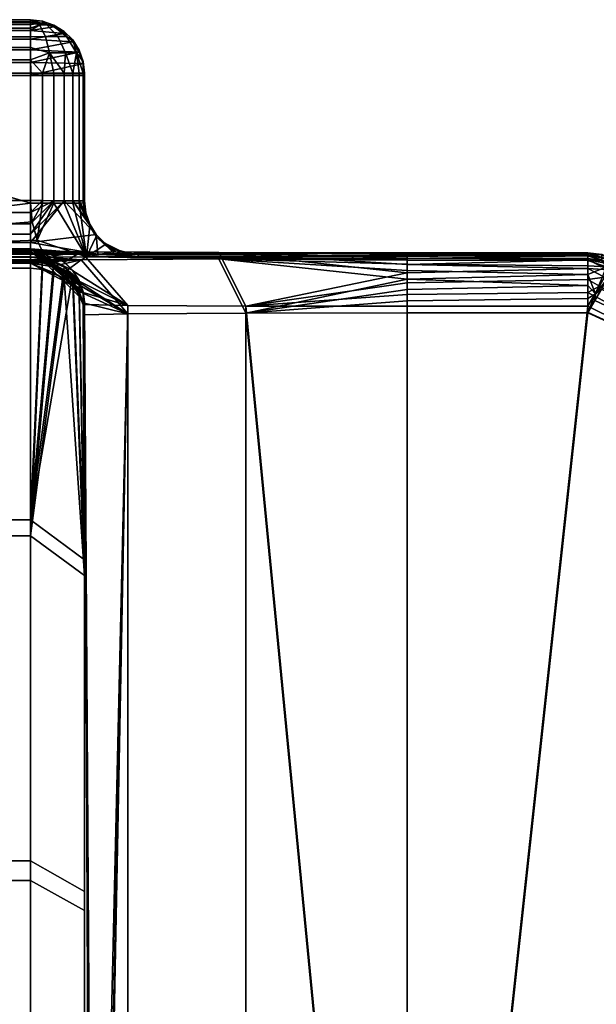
# Model space of a CAD drawing. Header units: millimetres. Extents: x -884 to 13, y -225 to 225.
# Tile 13 of 256: x -860.46 to -855.1, y 9.04 to 18.19. Entities that reach past the tile are written whole.
import ezdxf

# ---------------------------------------------------------------- set-up
doc = ezdxf.new("R2010")
doc.units = ezdxf.units.MM
doc.header["$MEASUREMENT"] = 0
doc.layers.add('Default', color=7, linetype='Continuous', true_color=0x000000)

msp = doc.modelspace()

# ---------------------------------------------------------------- meshes
at = {"layer": 'Default'}
mesh = msp.add_polyface(dxfattribs=at)
corners = [(-864.3647, 17.6772, 22.1064), (-864.3584, 17.6741, 22.1064), (-864.4697, 17.6742, 22.0939), (-864.3584, 17.7968, 22.0919), (-864.3584, 18.0937, 21.883), (-864.4697, 18.1626, 21.6506), (-864.3584, 18.1488, 21.7724), (-864.3584, 18.1751, 21.6517), (-864.4697, 18.1626, 21.6506), (-864.4697, 18.1812, 18.5682), (-864.3584, 18.1937, 18.5672), (-864.3584, 18.1751, 21.6517), (-864.3584, 17.8207, 18.1225), (-864.4697, 17.6981, 18.119), (-864.3584, 17.6982, 18.1065), (-864.3584, 17.9355, 18.168), (-864.5409, 17.8843, 18.1811), (-864.5016, 18.0389, 18.2728), (-864.3584, 18.0357, 18.2403), (-864.3584, 18.1151, 18.335), (-864.3584, 18.1688, 18.4462), (-864.4434, 18.1464, 18.4084), (-864.3584, 18.1937, 18.5672), (-864.3584, 15.9877, 22.0963), (-864.4697, 17.6742, 22.0939), (-864.3584, 17.6741, 22.1064), (-864.3584, 18.1751, 21.6517), (-860.3584, 18.1751, 21.6517), (-860.3584, 18.1488, 21.7724), (-864.3584, 18.1488, 21.7724), (-860.3584, 18.0937, 21.883), (-864.3584, 18.0937, 21.883), (-860.3584, 18.0132, 21.9767), (-864.3584, 18.0132, 21.9767), (-864.3584, 17.9122, 22.0478), (-860.3584, 17.9122, 22.0478), (-860.3584, 17.7968, 22.0919), (-864.3584, 17.7968, 22.0919), (-860.3584, 17.6741, 22.1064), (-864.3584, 17.6741, 22.1064), (-864.4697, 17.6981, 18.119), (-864.4697, 16.5117, 18.1119), (-864.3584, 16.5117, 18.0994), (-864.3584, 17.6982, 18.1065), (-864.3584, 18.1751, 21.6517), (-864.3584, 18.1937, 18.5672), (-860.3584, 18.1937, 18.5672), (-860.3584, 18.1751, 21.6517), (-860.3584, 18.1937, 18.5672), (-864.3584, 18.1937, 18.5672), (-864.3584, 18.1688, 18.4462), (-860.3584, 18.1688, 18.4462), (-864.3584, 18.1151, 18.335), (-860.3584, 18.1151, 18.335), (-864.3584, 18.0357, 18.2403), (-860.3584, 18.0357, 18.2403), (-860.3584, 17.9355, 18.168), (-864.3584, 17.9355, 18.168), (-864.3584, 17.8207, 18.1225), (-860.3584, 17.8207, 18.1225), (-860.3584, 17.6982, 18.1065), (-864.3584, 17.6982, 18.1065), (-864.3584, 15.9308, 28.8714), (-864.4697, 15.9351, 28.7455), (-864.3584, 15.9476, 28.7456), (-864.4697, 15.8719, 28.9827), (-864.3584, 15.8828, 28.9888), (-864.5753, 15.9465, 11.2269), (-864.3584, 15.9899, 11.203), (-864.3584, 16.0364, 11.3211), (-864.4697, 16.0392, 11.447), (-864.377, 16.0514, 11.444), (-864.3584, 16.0518, 11.447), (-864.3584, 13.5444, 7.7684), (-864.3584, 15.9899, 11.203), (-864.4697, 15.9789, 11.2091), (-864.4697, 16.0022, 17.5963), (-864.3584, 16.0148, 17.5964), (-864.3584, 16.0266, 17.7077), (-864.3584, 16.063, 17.8136), (-864.5753, 15.9652, 17.5961), (-864.5753, 16.5114, 18.1489), (-864.3584, 16.2951, 18.0485), (-864.3584, 16.4006, 18.0862), (-864.3584, 16.5117, 18.0994), (-864.4697, 16.5117, 18.1119), (-864.3584, 16.4006, 18.0862), (-860.3584, 16.4006, 18.0862), (-860.3584, 16.5117, 18.0994), (-864.3584, 16.5117, 18.0994), (-864.3584, 16.2951, 18.0485), (-864.3584, 16.2007, 17.9884), (-860.3584, 16.2007, 17.9884), (-860.3584, 16.2951, 18.0485), (-864.3584, 16.122, 17.9088), (-860.3584, 16.122, 17.9088), (-864.3584, 16.063, 17.8136), (-860.3584, 16.063, 17.8136), (-864.3584, 16.0266, 17.7077), (-864.3584, 16.0148, 17.5964), (-860.3584, 16.0148, 17.5964), (-860.3584, 16.0266, 17.7077), (-864.3584, 16.0333, 14.5217), (-864.3584, 16.0148, 17.5964), (-864.4697, 16.0022, 17.5963), (-864.3584, 16.0518, 11.447), (-864.4697, 16.0392, 11.447), (-864.3584, 15.9899, 11.203), (-860.3584, 15.9899, 11.203), (-860.3584, 16.0364, 11.3211), (-864.3584, 16.0364, 11.3211), (-860.3584, 16.0518, 11.447), (-864.3584, 16.0518, 11.447), (-864.3584, 15.9476, 28.7456), (-864.4697, 15.9351, 28.7455), (-864.3584, 15.9677, 25.4209), (-860.3584, 16.0148, 17.5964), (-864.3584, 16.0148, 17.5964), (-864.3584, 16.0333, 14.5217)]
mesh.append_faces([[corners[k] for k in face] for face in [(0, 1, 2, 2), (3, 1, 0, 0), (4, 5, 6, 6), (6, 5, 7, 7), (8, 9, 10, 11), (12, 13, 14, 14), (15, 16, 12, 12), (17, 18, 19, 19), (19, 20, 21, 21), (21, 20, 22, 22), (23, 24, 25, 25), (26, 27, 28, 29), (29, 28, 30, 31), (32, 33, 31, 30), (34, 35, 36, 37), (37, 36, 38, 39), (35, 34, 33, 32), (40, 41, 42, 43), (44, 45, 46, 47), (48, 49, 50, 51), (51, 50, 52, 53), (54, 55, 53, 52), (56, 57, 58, 59), (60, 59, 58, 61), (57, 56, 55, 54), (62, 63, 64, 64), (65, 62, 66, 66), (67, 68, 69, 69), (70, 71, 72, 72), (69, 72, 71, 71), (73, 74, 75, 75), (76, 77, 78, 78), (79, 80, 78, 78), (81, 82, 83, 83), (83, 84, 85, 85), (86, 87, 88, 89), (90, 91, 92, 93), (90, 93, 87, 86), (91, 94, 95, 92), (94, 96, 97, 95), (98, 99, 100, 101), (96, 98, 101, 97), (102, 103, 104, 104), (105, 102, 106, 106), (107, 108, 109, 110), (111, 112, 110, 109), (113, 114, 115, 115), (116, 117, 118, 118)]])
mesh = msp.add_polyface(dxfattribs=at)
corners = [(-860.3521, 17.6772, 22.1064), (-860.3584, 17.6741, 22.1064), (-860.3584, 17.7968, 22.0919), (-860.2471, 17.6742, 22.0939), (-860.3584, 18.0937, 21.883), (-860.3584, 18.1488, 21.7724), (-860.2471, 18.1626, 21.6506), (-860.3584, 18.1751, 21.6517), (-860.0466, 18.0665, 21.6418), (-860.3584, 18.0132, 21.9767), (-860.1415, 18.1258, 21.6472), (-860.2471, 17.6742, 22.0939), (-860.2471, 16.4877, 22.0868), (-860.3584, 16.4877, 22.0993), (-860.3584, 17.6741, 22.1064), (-860.3432, 16.314, 22.0982), (-860.3584, 16.4877, 22.0993), (-860.2471, 16.4877, 22.0868), (-860.2981, 16.1456, 22.0972), (-860.3584, 17.8207, 18.1225), (-860.3584, 17.6982, 18.1065), (-860.2471, 17.6981, 18.119), (-860.1833, 17.8843, 18.178), (-860.3584, 17.9355, 18.168), (-860.2211, 18.0389, 18.2703), (-860.3584, 18.0357, 18.2403), (-860.2769, 18.1464, 18.4069), (-860.3584, 18.1151, 18.335), (-860.3584, 18.1937, 18.5672), (-860.2075, 18.1464, 18.4526), (-860.3584, 18.1688, 18.4462), (-860.2471, 18.1812, 18.5682), (-860.2471, 18.1626, 21.6506), (-860.3584, 18.1751, 21.6517), (-860.3584, 18.1937, 18.5672), (-860.2471, 16.5117, 18.1119), (-860.2471, 17.6981, 18.119), (-860.3584, 17.6982, 18.1065), (-860.3584, 16.5117, 18.0994), (-860.3584, 15.9308, 28.8714), (-860.3584, 15.9476, 28.7456), (-860.2471, 15.9351, 28.7455), (-860.2471, 15.8719, 28.9827), (-860.3584, 15.8828, 28.9888), (-860.3584, 13.3961, 32.3938), (-860.3584, 15.8828, 28.9888), (-860.2471, 15.8719, 28.9827), (-860.1415, 15.9465, 11.2269), (-860.3584, 16.0364, 11.3211), (-860.3584, 15.9899, 11.203), (-860.3584, 16.0518, 11.447), (-860.3398, 16.0514, 11.444), (-860.2471, 16.0392, 11.447), (-860.2471, 16.0392, 11.447), (-860.2471, 16.0353, 12.0964), (-860.3584, 16.0479, 12.0965), (-860.3584, 16.0518, 11.447), (-860.1359, 16.0146, 17.6214), (-860.3584, 16.0266, 17.7077), (-860.3584, 16.0148, 17.5964), (-860.1415, 16.5114, 18.1489), (-860.3584, 16.2951, 18.0485), (-860.3584, 16.2007, 17.9884), (-860.3584, 16.4006, 18.0862), (-860.2471, 16.5117, 18.1119), (-860.3584, 16.5117, 18.0994), (-860.0466, 16.5111, 18.2084), (-860.3584, 16.122, 17.9088), (-860.2471, 15.939, 28.0961), (-860.2471, 15.9351, 28.7455), (-860.3584, 15.9476, 28.7456), (-860.3584, 15.9516, 28.0962), (-860.3584, 15.8828, 28.9888), (-864.3584, 15.8828, 28.9888), (-864.3584, 15.9308, 28.8714), (-860.3584, 15.9308, 28.8714), (-864.3584, 15.9476, 28.7456), (-860.3584, 15.9476, 28.7456), (-860.3584, 16.5117, 18.0994), (-860.3584, 17.6982, 18.1065), (-864.3584, 17.6982, 18.1065), (-864.3584, 16.5117, 18.0994), (-860.3584, 17.6741, 22.1064), (-860.3584, 16.4877, 22.0993), (-864.3584, 17.6741, 22.1064), (-864.3584, 15.9877, 22.0963), (-860.2981, 16.1456, 22.0972), (-860.3432, 16.314, 22.0982), (-860.2244, 15.9877, 22.0963), (-860.3584, 16.0518, 11.447), (-860.3584, 16.0479, 12.0965), (-864.3584, 16.0518, 11.447), (-864.3584, 16.0333, 14.5217), (-860.3584, 16.0148, 17.5964), (-864.3584, 15.9677, 25.4209), (-864.3584, 15.9877, 22.0963), (-860.2244, 15.9877, 22.0963), (-859.8895, 15.9621, 26.3462), (-860.3584, 15.9476, 28.7456), (-864.3584, 15.9476, 28.7456), (-860.3584, 15.9516, 28.0962)]
mesh.append_faces([[corners[k] for k in face] for face in [(0, 1, 2, 2), (1, 0, 3, 3), (4, 5, 6, 6), (5, 7, 6, 6), (8, 9, 4, 4), (6, 10, 4, 4), (11, 12, 13, 14), (15, 16, 17, 17), (17, 18, 15, 15), (19, 20, 21, 21), (19, 22, 23, 23), (21, 22, 19, 19), (24, 25, 23, 22), (26, 27, 25, 24), (28, 26, 29, 29), (26, 28, 30, 30), (26, 30, 27, 27), (31, 32, 33, 34), (35, 36, 37, 38), (39, 40, 41, 41), (42, 43, 39, 39), (44, 45, 46, 46), (47, 48, 49, 49), (50, 51, 52, 52), (48, 51, 50, 50), (53, 54, 55, 56), (57, 58, 59, 59), (60, 61, 62, 62), (60, 63, 61, 61), (63, 64, 65, 65), (60, 64, 63, 63), (66, 62, 67, 67), (68, 69, 70, 71), (72, 73, 74, 75), (76, 77, 75, 74), (78, 79, 80, 81), (82, 83, 84, 84), (85, 84, 83, 83), (86, 85, 87, 87), (83, 87, 85, 85), (85, 86, 88, 88), (89, 90, 91, 91), (92, 91, 90, 90), (92, 90, 93, 93), (94, 95, 96, 96), (97, 94, 96, 96), (98, 99, 100, 100), (94, 97, 100, 100), (99, 94, 100, 100)]])
mesh = msp.add_polyface(dxfattribs=at)
corners = [(-860.1415, 17.6744, 22.0569), (-860.3521, 17.6772, 22.1064), (-860.0466, 17.6748, 21.9973), (-860.2471, 17.6742, 22.0939), (-860.3584, 17.7968, 22.0919), (-859.8709, 17.788, 21.6165), (-860.3584, 17.9122, 22.0478), (-860.3584, 18.0132, 21.9767), (-859.9675, 17.9876, 21.6347), (-859.9675, 17.6753, 21.9182), (-859.9079, 17.6758, 21.8234), (-859.8584, 17.6772, 21.6064), (-859.8709, 17.6765, 21.7177), (-860.3584, 18.0937, 21.883), (-860.1415, 18.1258, 21.6472), (-860.0466, 18.0665, 21.6418), (-859.9079, 17.8932, 21.6261), (-859.9079, 17.6758, 21.8234), (-859.9079, 16.4894, 21.8162), (-859.9675, 16.4888, 21.911), (-859.9675, 17.6753, 21.9182), (-860.0466, 16.4883, 21.9902), (-860.0466, 17.6748, 21.9973), (-860.1415, 16.488, 22.0498), (-860.1415, 17.6744, 22.0569), (-860.2471, 16.4877, 22.0868), (-860.2471, 17.6742, 22.0939), (-859.8386, 15.9883, 21.9911), (-860.1415, 16.488, 22.0498), (-860.0466, 16.4883, 21.9902), (-860.2981, 16.1456, 22.0972), (-860.2471, 16.4877, 22.0868), (-859.9675, 16.4888, 21.911), (-860.1041, 18.0389, 18.3472), (-860.0344, 17.8843, 18.276), (-859.933, 17.8843, 18.424), (-860.0247, 18.0389, 18.4633), (-860.2075, 18.1464, 18.4526), (-860.1603, 18.1464, 18.5215), (-860.2211, 18.0389, 18.2703), (-860.1833, 17.8843, 18.178), (-860.2769, 18.1464, 18.4069), (-859.9675, 17.6971, 18.2948), (-859.9079, 17.6965, 18.3896), (-860.0466, 17.6976, 18.2156), (-860.0466, 18.0849, 18.5758), (-859.9675, 18.006, 18.582), (-859.9079, 17.9115, 18.5895), (-860.1415, 18.1443, 18.5711), (-860.2471, 18.1812, 18.5682), (-860.1415, 17.6979, 18.156), (-860.2471, 17.6981, 18.119), (-860.3584, 18.1937, 18.5672), (-860.0466, 18.0849, 18.5758), (-860.0466, 18.0665, 21.6418), (-860.1415, 18.1258, 21.6472), (-860.1415, 18.1443, 18.5711), (-860.2471, 18.1626, 21.6506), (-860.2471, 18.1812, 18.5682), (-859.9079, 17.9115, 18.5895), (-859.9079, 17.8932, 21.6261), (-859.9675, 17.9876, 21.6347), (-859.9675, 18.006, 18.582), (-859.9079, 16.51, 18.3824), (-859.9079, 17.6965, 18.3896), (-859.9675, 17.6971, 18.2948), (-859.9675, 16.5106, 18.2876), (-860.0466, 17.6976, 18.2156), (-860.0466, 16.5111, 18.2084), (-860.1415, 17.6979, 18.156), (-860.1415, 16.5114, 18.1489), (-860.2471, 17.6981, 18.119), (-860.2471, 16.5117, 18.1119), (-859.7493, 16.197, 18.5975), (-860.0466, 16.5111, 18.2084), (-860.3584, 16.122, 17.9088), (-860.3584, 16.2007, 17.9884), (-860.1415, 16.5114, 18.1489)]
mesh.append_faces([[corners[k] for k in face] for face in [(0, 1, 2, 2), (3, 1, 0, 0), (1, 4, 5, 5), (6, 7, 8, 8), (2, 1, 9, 9), (9, 1, 10, 10), (1, 11, 12, 12), (10, 1, 12, 12), (5, 11, 1, 1), (13, 14, 15, 15), (8, 7, 15, 15), (6, 8, 16, 16), (5, 4, 16, 16), (16, 4, 6, 6), (17, 18, 19, 20), (21, 22, 20, 19), (22, 21, 23, 24), (24, 23, 25, 26), (27, 28, 29, 29), (28, 30, 31, 31), (29, 32, 27, 27), (33, 34, 35, 36), (37, 33, 36, 38), (39, 40, 34, 33), (41, 39, 33, 37), (35, 42, 43, 43), (42, 35, 34, 34), (34, 44, 42, 42), (45, 36, 46, 46), (35, 47, 46, 46), (48, 38, 45, 45), (36, 45, 38, 38), (38, 49, 37, 37), (48, 49, 38, 38), (46, 36, 35, 35), (40, 50, 44, 44), (51, 50, 40, 40), (49, 52, 37, 37), (44, 34, 40, 40), (53, 54, 55, 56), (56, 55, 57, 58), (59, 60, 61, 62), (62, 61, 54, 53), (63, 64, 65, 66), (67, 68, 66, 65), (68, 67, 69, 70), (70, 69, 71, 72), (73, 74, 75, 75), (76, 74, 77, 77)]])
mesh = msp.add_polyface(dxfattribs=at)
corners = [(-859.8584, 17.6772, 21.6064), (-859.8584, 16.4907, 21.5993), (-859.8709, 16.49, 21.7106), (-859.8709, 17.6765, 21.7177), (-859.9079, 16.4894, 21.8162), (-859.9079, 17.6758, 21.8234), (-859.9079, 16.4894, 21.8162), (-859.8709, 16.49, 21.7106), (-859.8459, 16.3794, 21.5986), (-859.8584, 16.4907, 21.5993), (-859.8386, 15.9883, 21.9911), (-859.9675, 16.4888, 21.911), (-859.8089, 16.2737, 21.598), (-859.7493, 16.1789, 21.5974), (-859.6702, 16.0998, 21.5969), (-859.5753, 16.0402, 21.5966), (-859.4697, 16.0032, 21.5964), (-859.8709, 17.8061, 18.5978), (-859.8709, 17.6959, 18.4952), (-859.8584, 17.6952, 18.6065), (-859.933, 17.8843, 18.424), (-859.9079, 17.6965, 18.3896), (-859.9079, 17.9115, 18.5895), (-859.8584, 17.6952, 18.6065), (-859.8584, 17.6772, 21.6064), (-859.8709, 17.788, 21.6165), (-859.8709, 17.8061, 18.5978), (-859.9079, 17.8932, 21.6261), (-859.9079, 17.9115, 18.5895), (-859.8584, 16.5087, 18.5994), (-859.8584, 17.6952, 18.6065), (-859.8709, 17.6959, 18.4952), (-859.8709, 16.5094, 18.4881), (-859.9079, 17.6965, 18.3896), (-859.9079, 16.51, 18.3824), (-859.9079, 15.6365, 28.8494), (-859.9675, 15.7594, 28.7444), (-859.9079, 15.6646, 28.7439), (-859.8584, 15.5518, 11.444), (-859.8584, 15.5479, 12.0934), (-859.8709, 15.6591, 12.0941), (-859.8709, 15.663, 11.4447), (-859.9079, 15.7648, 12.0948), (-859.9079, 15.7687, 11.4453), (-859.8895, 16.0373, 13.8464), (-860.0466, 15.9388, 12.0958), (-859.9675, 15.8596, 12.0953), (-859.4565, 15.5388, 13.5934), (-859.9079, 15.7648, 12.0948), (-859.8584, 15.5479, 12.0934), (-859.8709, 15.6591, 12.0941), (-859.7493, 16.197, 18.5975), (-860.3584, 16.122, 17.9088), (-859.7349, 16.0134, 17.8145), (-859.6702, 16.1178, 18.597), (-859.5765, 16.0125, 17.9729), (-859.4574, 16.0114, 18.1625), (-859.5753, 16.0583, 18.5966), (-859.8089, 16.2918, 18.598), (-859.9079, 16.51, 18.3824), (-859.9675, 16.5106, 18.2876), (-859.8459, 16.3975, 18.5987), (-859.8709, 16.5094, 18.4881), (-859.8584, 16.5087, 18.5994), (-860.0466, 16.5111, 18.2084), (-859.5753, 16.0402, 21.5966), (-859.6702, 16.0998, 21.5969), (-859.6702, 16.1178, 18.597), (-859.5753, 16.0583, 18.5966), (-859.4697, 16.0032, 21.5964), (-859.4697, 16.0213, 18.5964), (-859.7493, 16.197, 18.5975), (-859.7493, 16.1789, 21.5974), (-859.8089, 16.2737, 21.598), (-859.8089, 16.2918, 18.598), (-859.8459, 16.3794, 21.5986), (-859.8584, 16.4907, 21.5993), (-859.8584, 16.5087, 18.5994), (-859.8459, 16.3975, 18.5987), (-859.4565, 15.4606, 26.5932), (-860.0466, 15.8425, 28.0955), (-859.8895, 15.9621, 26.3462), (-859.9675, 15.7633, 28.095), (-859.8709, 15.5628, 28.0938), (-859.8709, 15.5589, 28.7432), (-859.9079, 15.6646, 28.7439), (-859.9079, 15.6685, 28.0945), (-859.8584, 17.6952, 18.6065), (-859.8584, 16.5087, 18.5994), (-859.8584, 16.4907, 21.5993), (-859.8584, 17.6772, 21.6064), (-858.6084, 16.0296, 15.1275), (-859.7349, 16.0134, 17.8145), (-859.9245, 16.0142, 17.6954)]
mesh.append_faces([[corners[k] for k in face] for face in [(0, 1, 2, 3), (3, 2, 4, 5), (6, 7, 8, 8), (7, 9, 8, 8), (10, 11, 6, 6), (6, 12, 10, 10), (8, 12, 6, 6), (13, 10, 12, 12), (10, 13, 14, 14), (10, 15, 16, 16), (15, 10, 14, 14), (17, 18, 19, 19), (20, 18, 17, 17), (18, 20, 21, 21), (22, 20, 17, 17), (23, 24, 25, 26), (26, 25, 27, 28), (29, 30, 31, 32), (32, 31, 33, 34), (35, 36, 37, 37), (38, 39, 40, 41), (41, 40, 42, 43), (44, 45, 46, 47), (47, 46, 48, 48), (49, 47, 50, 50), (48, 50, 47, 47), (51, 52, 53, 53), (54, 55, 56, 56), (56, 57, 54, 54), (51, 55, 54, 54), (58, 59, 60, 60), (61, 62, 59, 59), (60, 51, 58, 58), (62, 61, 63, 63), (59, 58, 61, 61), (60, 64, 51, 51), (55, 51, 53, 53), (65, 66, 67, 68), (69, 65, 68, 70), (71, 67, 66, 72), (72, 73, 74, 71), (75, 76, 77, 78), (73, 75, 78, 74), (79, 80, 81, 81), (80, 79, 82, 82), (83, 84, 85, 86), (87, 88, 89, 90), (91, 92, 93, 93)]])
mesh = msp.add_polyface(dxfattribs=at)
corners = [(-860.2981, 16.1456, 22.0972), (-860.1415, 16.488, 22.0498), (-859.8386, 15.9883, 21.9911), (-860.2244, 15.9877, 22.0963), (-859.9079, 15.6365, 28.8494), (-859.9675, 15.719, 28.8961), (-860.0466, 15.8386, 28.7449), (-860.0466, 15.7879, 28.9351), (-860.3584, 15.9308, 28.8714), (-859.9675, 15.7594, 28.7444), (-860.1415, 15.8981, 28.7453), (-860.2471, 15.9351, 28.7455), (-860.1415, 15.8397, 28.9645), (-860.2471, 15.8719, 28.9827), (-860.3584, 13.3961, 32.3938), (-860.1415, 15.8397, 28.9645), (-860.0466, 15.7879, 28.9351), (-859.9675, 15.8635, 11.4459), (-860.3398, 16.0514, 11.444), (-859.9079, 15.7687, 11.4453), (-859.8709, 15.6493, 11.3904), (-859.9079, 15.7419, 11.3395), (-860.3584, 16.0364, 11.3211), (-859.9675, 15.8249, 11.2938), (-859.8588, 15.5704, 11.444), (-859.8709, 15.663, 11.4447), (-860.0466, 15.8943, 11.2556), (-860.3584, 15.9899, 11.203), (-860.2471, 15.9789, 11.2091), (-860.1415, 15.9465, 11.2269), (-860.0466, 15.9427, 11.4464), (-860.1415, 16.0023, 11.4468), (-860.2471, 16.0392, 11.447), (-859.9079, 15.7687, 11.4453), (-859.9079, 15.7648, 12.0948), (-859.9675, 15.8596, 12.0953), (-859.9675, 15.8635, 11.4459), (-860.0466, 15.9388, 12.0958), (-860.0466, 15.9427, 11.4464), (-860.1415, 15.9984, 12.0962), (-860.1415, 16.0023, 11.4468), (-860.2471, 16.0353, 12.0964), (-860.2471, 16.0392, 11.447), (-859.8895, 16.0373, 13.8464), (-860.3584, 16.0479, 12.0965), (-860.2471, 16.0353, 12.0964), (-860.0466, 15.9388, 12.0958), (-860.1415, 15.9984, 12.0962), (-860.3584, 13.5444, 7.7684), (-860.1415, 15.9465, 11.2269), (-860.2471, 15.9789, 11.2091), (-860.0466, 15.8943, 11.2556), (-859.9245, 16.0142, 17.6954), (-860.3584, 16.063, 17.8136), (-860.3584, 16.0266, 17.7077), (-859.7349, 16.0134, 17.8145), (-860.3584, 16.122, 17.9088), (-860.1359, 16.0146, 17.6214), (-860.2471, 15.939, 28.0961), (-860.3584, 15.9516, 28.0962), (-859.8895, 15.9621, 26.3462), (-860.1415, 15.902, 28.0959), (-860.0466, 15.8425, 28.0955), (-859.9079, 15.6685, 28.0945), (-859.9079, 15.6646, 28.7439), (-859.9675, 15.7594, 28.7444), (-859.9675, 15.7633, 28.095), (-860.0466, 15.8386, 28.7449), (-860.0466, 15.8425, 28.0955), (-860.1415, 15.8981, 28.7453), (-860.1415, 15.902, 28.0959), (-860.2471, 15.9351, 28.7455), (-860.2471, 15.939, 28.0961), (-860.3584, 16.0479, 12.0965), (-859.8895, 16.0373, 13.8464), (-860.3584, 16.0148, 17.5964), (-860.1359, 16.0146, 17.6214), (-859.9245, 16.0142, 17.6954), (-859.8386, 15.9883, 21.9911), (-859.8895, 15.9621, 26.3462), (-860.2244, 15.9877, 22.0963)]
mesh.append_faces([[corners[k] for k in face] for face in [(0, 1, 2, 2), (3, 0, 2, 2), (4, 5, 6, 6), (5, 7, 8, 8), (9, 4, 6, 6), (5, 8, 10, 10), (8, 11, 10, 10), (8, 12, 13, 13), (12, 8, 7, 7), (10, 6, 5, 5), (14, 15, 16, 16), (17, 18, 19, 19), (20, 18, 21, 21), (22, 23, 21, 21), (22, 21, 18, 18), (18, 24, 25, 25), (25, 19, 18, 18), (22, 26, 23, 23), (27, 28, 29, 29), (18, 20, 24, 24), (17, 30, 18, 18), (18, 30, 31, 31), (32, 18, 31, 31), (29, 26, 22, 22), (33, 34, 35, 36), (37, 38, 36, 35), (38, 37, 39, 40), (40, 39, 41, 42), (43, 44, 45, 45), (46, 43, 47, 47), (45, 47, 43, 43), (48, 49, 50, 50), (48, 51, 49, 49), (52, 53, 54, 54), (52, 55, 53, 53), (55, 56, 53, 53), (57, 52, 54, 54), (58, 59, 60, 60), (60, 61, 58, 58), (60, 62, 61, 61), (63, 64, 65, 66), (66, 65, 67, 68), (68, 67, 69, 70), (70, 69, 71, 72), (73, 74, 75, 75), (75, 74, 76, 76), (77, 76, 74, 74), (78, 79, 80, 80)]])
mesh = msp.add_polyface(dxfattribs=at)
corners = [(-859.8386, 15.9883, 21.9911), (-859.4697, 16.0032, 21.5964), (-859.3584, 15.9907, 21.5963), (-858.3584, 15.5322, 14.6915), (-858.6084, 16.0296, 15.1275), (-859.8895, 16.0373, 13.8464), (-859.4565, 15.5388, 13.5934), (-856.8584, 16.0149, 15.4851), (-856.8584, 16.0268, 15.5964), (-856.8584, 15.9786, 15.3792), (-856.8584, 15.9196, 15.284), (-856.8584, 15.8409, 15.2044), (-856.8584, 15.7465, 15.1442), (-856.8584, 15.641, 15.1066), (-856.8584, 15.7465, 15.1442), (-855.1801, 15.7785, 15.1614), (-855.1801, 15.8814, 15.2409), (-856.8584, 15.8409, 15.2044), (-856.8584, 15.641, 15.1066), (-855.1801, 15.6586, 15.1111), (-856.8584, 15.9196, 15.284), (-855.1801, 15.9603, 15.3443), (-856.8584, 15.9786, 15.3792), (-856.8584, 16.0149, 15.4851), (-855.1801, 16.0099, 15.4645), (-855.1801, 16.0268, 15.5934), (-856.8584, 16.0268, 15.5964), (-855.1801, 16.0268, 15.5964), (-859.5753, 16.0583, 18.5966), (-859.4574, 16.0114, 18.1625), (-859.3835, 16.0101, 18.3738), (-859.3584, 16.0087, 18.5963), (-859.4697, 16.0213, 18.5964), (-859.3584, 15.9907, 21.5963), (-859.4697, 16.0032, 21.5964), (-859.4697, 16.0213, 18.5964), (-859.3584, 16.0087, 18.5963), (-855.1801, 15.6016, 25.0763), (-856.8584, 15.581, 25.0813), (-856.8584, 15.6869, 25.045), (-855.1801, 15.7218, 25.0267), (-856.8584, 15.782, 24.986), (-855.1801, 15.8251, 24.9478), (-856.8584, 15.8617, 24.9073), (-856.8584, 15.9218, 24.8129), (-855.1801, 15.9046, 24.845), (-855.1801, 15.9549, 24.7251), (-856.8584, 15.9594, 24.7074), (-856.8584, 15.9726, 24.5962), (-855.1801, 15.9726, 24.5962), (-858.6084, 15.9698, 25.0651), (-856.8584, 15.9726, 24.5962), (-856.8584, 15.9594, 24.7074), (-856.8584, 15.8617, 24.9073), (-856.8584, 15.9218, 24.8129), (-856.8584, 15.782, 24.986), (-858.3584, 15.4672, 25.4951), (-856.8584, 15.6869, 25.045), (-859.4565, 15.4606, 26.5932), (-859.8895, 15.9621, 26.3462), (-859.9245, 16.0142, 17.6954), (-859.8895, 16.0373, 13.8464), (-858.6084, 16.0296, 15.1275), (-856.8584, 16.0268, 15.5964), (-855.1801, 16.0268, 15.5964), (-855.1801, 15.9997, 20.0963), (-859.3835, 16.0101, 18.3738), (-859.4574, 16.0114, 18.1625), (-859.5765, 16.0125, 17.9729), (-859.7349, 16.0134, 17.8145), (-859.3584, 16.0087, 18.5963), (-856.8584, 15.9726, 24.5962), (-859.3584, 15.9907, 21.5963), (-858.6084, 15.9698, 25.0651), (-859.8895, 15.9621, 26.3462), (-859.8386, 15.9883, 21.9911), (-855.1801, 15.9726, 24.5962)]
mesh.append_faces([[corners[k] for k in face] for face in [(0, 1, 2, 2), (3, 4, 5, 6), (7, 8, 4, 4), (4, 9, 7, 7), (4, 10, 9, 9), (11, 10, 4, 4), (12, 11, 3, 3), (4, 3, 11, 11), (3, 13, 12, 12), (14, 15, 16, 17), (18, 19, 15, 14), (16, 20, 17, 17), (21, 22, 20, 20), (23, 24, 25, 26), (22, 21, 24, 23), (26, 25, 27, 27), (16, 21, 20, 20), (28, 29, 30, 30), (30, 31, 32, 32), (30, 32, 28, 28), (33, 34, 35, 36), (37, 38, 39, 40), (40, 39, 41, 41), (41, 42, 40, 40), (42, 43, 44, 45), (46, 47, 48, 49), (45, 44, 47, 46), (41, 43, 42, 42), (50, 51, 52, 52), (53, 50, 54, 54), (52, 54, 50, 50), (55, 50, 53, 53), (56, 55, 57, 57), (56, 50, 55, 55), (50, 56, 58, 59), (60, 61, 62, 62), (63, 64, 65, 65), (66, 62, 63, 63), (62, 67, 68, 68), (62, 68, 69, 69), (62, 66, 67, 67), (63, 65, 70, 70), (71, 72, 65, 65), (70, 65, 72, 72), (66, 63, 70, 70), (72, 71, 73, 73), (74, 75, 73, 73), (71, 65, 76, 76), (73, 75, 72, 72)]])
mesh = msp.add_polyface(dxfattribs=at)
corners = [(-855.1088, 15.6472, 25.0563), (-855.0547, 15.6886, 25.0264), (-855.1143, 15.5844, 25.0761), (-855.0067, 15.8974, 24.792), (-854.9397, 15.8909, 24.7246), (-854.9644, 15.8472, 24.8445), (-855.0036, 15.7782, 24.9474), (-855.1801, 15.4726, 25.0932), (-855.1784, 15.4726, 25.0932), (-855.1786, 15.4726, 25.0932), (-855.0514, 15.9558, 24.5961), (-855.1801, 15.9549, 24.7251), (-855.1801, 15.7218, 25.0267), (-855.1801, 15.8251, 24.9478), (-855.1801, 15.9726, 24.5962), (-855.1801, 15.9046, 24.845), (-855.1801, 15.4726, 25.0932), (-855.1801, 15.6016, 25.0763), (-854.9313, 15.9063, 24.5958), (-854.9376, 15.9503, 15.4847), (-854.9313, 15.9605, 15.596), (-855.0514, 16.0099, 15.5963), (-855.1801, 16.0268, 15.5964), (-855.1801, 16.0268, 15.5934), (-854.9559, 15.9188, 15.3788), (-855.1801, 16.0099, 15.4645), (-855.1801, 16.0268, 15.5934), (-855.1801, 15.9603, 15.3443), (-854.9856, 15.8677, 15.2837), (-855.1801, 15.6586, 15.1111), (-855.1248, 15.6262, 15.1065), (-855.0721, 15.7177, 15.144), (-855.1801, 15.5298, 15.0934), (-855.1801, 15.7785, 15.1614), (-855.025, 15.7996, 15.2041), (-855.1801, 15.8814, 15.2409), (-855.0514, 16.0099, 15.5963), (-854.9313, 15.9334, 20.0959), (-855.0514, 15.9558, 24.5961), (-854.9313, 15.9063, 24.5958), (-854.9313, 15.9605, 15.596), (-855.1801, 15.9997, 20.0963), (-855.1801, 16.0268, 15.5964), (-855.1801, 15.9726, 24.5962), (-847.8479, 12.4569, 15.5749), (-854.9313, 15.9605, 15.596), (-854.9376, 15.9503, 15.4847), (-854.9856, 15.8677, 15.2837), (-854.9559, 15.9188, 15.3788), (-855.025, 15.7996, 15.2041), (-848.0416, 11.999, 15.0721), (-855.0721, 15.7177, 15.144), (-855.1801, 15.5298, 15.0934), (-855.1248, 15.6262, 15.1065), (-855.1143, 15.5844, 25.0761), (-844.3229, 10.5094, 25.0634), (-855.1784, 15.4726, 25.0932), (-855.1801, 15.4696, 25.0932), (-855.0547, 15.6886, 25.0264), (-844.3229, 10.5094, 25.0634), (-856.8584, -0.0301, 24.9999), (-855.1801, 15.4696, 25.0932), (-848.0416, 11.999, 15.0721), (-855.1801, 15.5298, 15.0934), (-856.8584, 0.0301, 15.0001)]
mesh.append_faces([[corners[k] for k in face] for face in [(0, 1, 2, 2), (3, 4, 5, 5), (3, 5, 6, 6), (0, 6, 1, 1), (7, 8, 9, 9), (2, 8, 7, 7), (4, 3, 10, 10), (11, 10, 3, 3), (12, 13, 0, 0), (10, 11, 14, 14), (3, 15, 11, 11), (13, 15, 3, 3), (16, 17, 0, 0), (13, 3, 0, 0), (0, 3, 6, 6), (0, 2, 16, 16), (0, 17, 12, 12), (4, 10, 18, 18), (19, 20, 21, 21), (22, 23, 21, 21), (24, 19, 25, 25), (26, 19, 21, 21), (19, 26, 25, 25), (27, 28, 24, 24), (29, 30, 31, 31), (30, 29, 32, 32), (31, 33, 29, 29), (34, 33, 31, 31), (28, 27, 35, 35), (33, 34, 35, 35), (27, 24, 25, 25), (28, 35, 34, 34), (36, 37, 38, 38), (37, 39, 38, 38), (36, 40, 37, 37), (41, 42, 36, 36), (41, 38, 43, 43), (36, 38, 41, 41), (44, 45, 46, 46), (47, 44, 48, 48), (49, 44, 47, 47), (50, 49, 51, 51), (52, 50, 53, 53), (54, 55, 56, 56), (56, 55, 57, 57), (58, 55, 54, 54), (59, 60, 61, 61), (62, 63, 64, 64)]])
mesh = msp.add_polyface(dxfattribs=at)
corners = [(-859.9675, 2.073, 31.4656), (-859.8584, 2.8313, 29.7782), (-860.3584, 2.3328, 29.8164), (-860.2471, 2.3571, 38.0845), (-860.3584, 2.2941, 38.1011), (-860.3584, 2.3587, 38.0969), (-860.2471, 15.8719, 28.9827), (-860.1415, 15.8397, 28.9645), (-860.3584, 13.3961, 32.3938), (-859.8584, 13.0291, 32.0542), (-859.8584, 9.9152, 34.7225), (-860.3584, 10.1945, 35.1372), (-860.0466, 15.7879, 28.9351), (-859.9675, 15.719, 28.8961), (-860.2471, 2.3571, 38.0845), (-860.3584, 2.3587, 38.0969), (-860.3584, 6.4487, 37.0727), (-860.1415, 2.3523, 38.0478), (-860.0466, 2.3446, 37.9888), (-859.9675, 2.3344, 37.9103), (-859.8584, 6.272, 36.6049), (-860.3584, 2.4508, 10.2124), (-860.0466, 1.8667, 11.7415), (-859.8584, 2.9488, 10.2566), (-859.9675, 2.2109, 8.5602), (-859.9182, 2.3624, 2.2389), (-859.9079, 2.5365, 2.213), (-859.9675, 2.5498, 2.1191), (-860.0231, 2.3624, 2.0857), (-860.0466, 2.561, 2.0408), (-860.1773, 2.3624, 1.9843), (-860.1415, 2.5694, 1.9818), (-860.2471, 2.5746, 1.9452), (-860.3584, 2.4548, 1.9304), (-860.3584, 2.5764, 1.9328), (-860.3584, 2.3363, 1.9574), (-860.3584, 6.6538, 3.0062), (-860.3584, 2.5764, 1.9328), (-860.2471, 2.5746, 1.9452), (-860.1415, 2.5694, 1.9818), (-860.0466, 2.561, 2.0408), (-859.8584, 10.0917, 5.3979), (-860.3584, 10.376, 4.9866), (-859.8584, 6.4715, 3.4718), (-859.9675, 2.5498, 2.1191), (-860.2471, 15.9789, 11.2091), (-860.3584, 15.9899, 11.203), (-860.3584, 13.5444, 7.7684), (-859.9675, 15.8249, 11.2938), (-860.0466, 15.8943, 11.2556), (-859.8584, 13.1733, 8.1035), (-864.5472, 2.3624, 1.9876), (-864.3584, 2.3363, 1.9574), (-864.3584, 2.4548, 1.9304), (-864.4697, 2.5746, 1.9452), (-864.3584, 2.5764, 1.9328), (-860.3584, 2.5764, 1.9328), (-864.3584, 2.5764, 1.9328), (-864.3584, 2.4548, 1.9304), (-860.3584, 2.4548, 1.9304), (-864.3584, 2.3363, 1.9574), (-860.3584, 2.3363, 1.9574), (-864.3584, 6.6538, 3.0062), (-864.4697, 2.5746, 1.9452), (-864.3584, 2.5764, 1.9328), (-864.3584, 6.4487, 37.0727), (-864.3584, 2.3587, 38.0969), (-864.4697, 2.3571, 38.0845), (-864.4697, 15.8719, 28.9827), (-864.3584, 15.8828, 28.9888), (-864.3584, 13.3961, 32.3938), (-860.3584, 2.3587, 38.0969), (-864.3584, 2.3587, 38.0969), (-864.3584, 6.4487, 37.0727), (-860.3584, 6.4487, 37.0727), (-864.3584, 10.1945, 35.1372), (-860.3584, 10.1945, 35.1372), (-860.3584, 13.3961, 32.3938), (-864.3584, 13.3961, 32.3938), (-864.3584, 15.8828, 28.9888), (-860.3584, 15.8828, 28.9888), (-860.3584, 2.4508, 10.2124), (-862.3584, 2.0545, 8.6649), (-864.3584, 2.4392, 10.3167), (-860.3584, 13.5444, 7.7684), (-860.3584, 15.9899, 11.203), (-864.3584, 15.9899, 11.203), (-864.3584, 13.5444, 7.7684), (-864.3584, 10.376, 4.9866), (-860.3584, 10.376, 4.9866), (-860.3584, 2.5764, 1.9328), (-860.3584, 6.6538, 3.0062), (-864.3584, 6.6538, 3.0062), (-864.3584, 2.5764, 1.9328)]
mesh.append_faces([[corners[k] for k in face] for face in [(0, 1, 2, 2), (3, 4, 5, 5), (6, 7, 8, 8), (8, 9, 10, 11), (9, 12, 13, 13), (9, 8, 12, 12), (14, 15, 16, 16), (16, 17, 14, 14), (16, 18, 17, 17), (19, 18, 16, 16), (20, 16, 11, 10), (19, 16, 20, 20), (21, 22, 23, 23), (23, 24, 21, 21), (25, 26, 27, 27), (28, 25, 27, 27), (29, 30, 28, 28), (30, 29, 31, 31), (31, 32, 30, 30), (27, 29, 28, 28), (30, 32, 33, 33), (33, 32, 34, 34), (35, 30, 33, 33), (36, 37, 38, 38), (36, 39, 40, 40), (38, 39, 36, 36), (41, 42, 36, 43), (44, 36, 40, 40), (44, 43, 36, 36), (45, 46, 47, 47), (48, 49, 47, 47), (47, 42, 41, 50), (48, 47, 50, 50), (51, 52, 53, 53), (54, 53, 55, 55), (56, 57, 58, 59), (59, 58, 60, 61), (62, 63, 64, 64), (65, 66, 67, 67), (68, 69, 70, 70), (71, 72, 73, 74), (74, 73, 75, 76), (77, 78, 79, 80), (78, 77, 76, 75), (81, 82, 83, 83), (84, 85, 86, 87), (84, 87, 88, 89), (90, 91, 92, 93), (92, 91, 89, 88)]])
mesh = msp.add_polyface(dxfattribs=at)
corners = [(-854.9376, 15.9503, 15.4847), (-854.9559, 15.9188, 15.3788), (-847.8479, 12.4569, 15.5749), (-855.0721, 15.7177, 15.144), (-855.1248, 15.6262, 15.1065), (-848.0416, 11.999, 15.0721), (-855.025, 15.7996, 15.2041), (-840.5234, 9.3717, 15.0563), (-840.3878, 9.8499, 15.5592), (-832.6659, 8.1672, 15.4378), (-832.664, 8.1789, 15.5492), (-832.6714, 8.1312, 15.3319), (-832.6804, 8.0729, 15.2368), (-832.6924, 7.9951, 15.1571), (-832.7067, 7.9018, 15.097), (-832.7227, 7.7975, 15.0594), (-832.7394, 7.6876, 15.0462), (-832.6659, 8.1116, 24.6602), (-832.6714, 8.0744, 24.7656), (-844.158, 10.9844, 24.5662), (-832.6804, 8.015, 24.8601), (-844.3229, 10.5094, 25.0634), (-832.6924, 7.9362, 24.9388), (-832.7067, 7.8422, 24.9978), (-832.7394, 7.6274, 25.046), (-832.7227, 7.7375, 25.0341), (-832.664, 8.1247, 24.549), (-854.9397, 15.8909, 24.7246), (-854.9313, 15.9063, 24.5958), (-854.9644, 15.8472, 24.8445), (-855.0036, 15.7782, 24.9474), (-855.0547, 15.6886, 25.0264), (-844.3229, 10.5094, 25.0634), (-832.7394, 6.5842, 25.0397), (-832.6468, 5.5903, 25.0337), (-832.7394, 7.6274, 25.046), (-844.3229, -10.5696, 24.9365), (-856.8584, -0.0301, 24.9999), (-832.5676, 5.0354, 25.0304), (-832.5107, 4.4772, 25.027), (-832.4253, 3.3591, 25.0203), (-832.3572, 2.2398, 25.0136), (-832.2974, 1.1199, 25.0068), (-840.5234, 9.3717, 15.0563), (-832.7394, 6.6444, 15.0399), (-832.7394, 7.6876, 15.0462), (-848.0416, 11.999, 15.0721), (-840.5234, -9.3115, 14.9439), (-832.6468, 5.6505, 15.0339), (-832.5108, 4.5374, 15.0272), (-832.4252, 3.4193, 15.0205), (-832.2974, 1.1801, 15.007), (-832.3572, 2.3, 15.0138), (-844.158, 10.9844, 24.5662), (-832.664, 8.1378, 22.3643), (-832.664, 8.1247, 24.549), (-832.6478, 8.1513, 19.7183), (-840.3878, 9.8499, 15.5592), (-832.664, 8.1657, 17.7339), (-832.664, 8.1789, 15.5492), (-854.9313, 15.9334, 20.0959), (-854.9313, 15.9063, 24.5958), (-847.8479, 12.4569, 15.5749), (-854.9313, 15.9605, 15.596)]
mesh.append_faces([[corners[k] for k in face] for face in [(0, 1, 2, 2), (3, 4, 5, 5), (5, 2, 6, 6), (2, 5, 7, 8), (9, 10, 8, 8), (8, 11, 9, 9), (8, 12, 11, 11), (13, 12, 8, 8), (14, 13, 7, 7), (8, 7, 13, 13), (7, 15, 14, 14), (7, 16, 15, 15), (17, 18, 19, 19), (19, 20, 21, 21), (19, 18, 20, 20), (21, 22, 23, 23), (24, 21, 25, 25), (23, 25, 21, 21), (21, 20, 22, 22), (19, 26, 17, 17), (27, 28, 19, 19), (19, 29, 27, 27), (30, 29, 19, 19), (30, 21, 31, 31), (19, 21, 30, 30), (32, 33, 34, 34), (33, 32, 35, 35), (36, 37, 32, 32), (34, 38, 32, 32), (38, 39, 32, 32), (32, 39, 40, 40), (32, 41, 42, 42), (32, 40, 41, 41), (43, 44, 45, 45), (46, 47, 43, 43), (44, 43, 48, 48), (48, 43, 49, 49), (49, 43, 50, 50), (43, 51, 52, 52), (43, 52, 50, 50), (53, 54, 55, 55), (56, 57, 58, 58), (57, 59, 58, 58), (53, 56, 54, 54), (60, 53, 61, 61), (60, 62, 56, 56), (62, 57, 56, 56), (60, 63, 62, 62), (53, 60, 56, 56)]])
mesh = msp.add_polyface(dxfattribs=at)
corners = [(-855.1801, 15.4726, 25.0932), (-855.1786, 15.4726, 25.0932), (-855.1788, 15.4726, 25.0932), (-855.1788, 15.4726, 25.0932), (-855.1801, 15.4696, 25.0932), (-855.1801, 15.4726, 25.0932), (-859.8709, 15.5445, 28.7974), (-859.8709, 15.5589, 28.7432), (-859.8584, 15.4477, 28.7426), (-859.9079, 15.6646, 28.7439), (-859.9079, 15.6365, 28.8494), (-859.8584, 13.0291, 32.0542), (-859.9675, 15.719, 28.8961), (-859.9079, 15.6365, 28.8494), (-859.8584, 15.4477, 28.7426), (-859.8709, 15.5445, 28.7974), (-859.9079, 2.3221, 37.8162), (-859.9675, 2.3344, 37.9103), (-859.8584, 6.272, 36.6049), (-859.8709, 15.663, 11.4447), (-859.8588, 15.5704, 11.444), (-859.8584, 15.5518, 11.444), (-859.8709, 15.6493, 11.3904), (-858.3584, 15.5322, 14.6915), (-856.8584, 15.5298, 15.0934), (-856.8584, 15.641, 15.1066), (-856.8584, 15.5298, 15.0934), (-855.1801, 15.5298, 15.0934), (-855.1801, 15.6586, 15.1111), (-856.8584, 15.641, 15.1066), (-859.9079, 2.5365, 2.213), (-859.8709, 2.5215, 2.3176), (-859.8584, 6.4715, 3.4718), (-859.9079, 15.7419, 11.3395), (-859.9675, 15.8249, 11.2938), (-859.8584, 13.1733, 8.1035), (-859.8709, 15.6493, 11.3904), (-859.8584, 15.5518, 11.444), (-856.8584, 15.4696, 25.0932), (-855.1801, 15.4726, 25.0932), (-855.1801, 15.4696, 25.0932), (-856.8584, 15.581, 25.0813), (-855.1801, 15.6016, 25.0763), (-856.8584, 15.4696, 25.0932), (-858.3584, 15.4672, 25.4951), (-856.8584, 15.581, 25.0813), (-856.8584, 15.6869, 25.045), (-859.9079, 15.6685, 28.0945), (-859.9675, 15.7633, 28.095), (-859.4565, 15.4606, 26.5932), (-859.8709, 15.5628, 28.0938), (-859.8584, 15.4516, 28.0932), (-859.8584, 15.4516, 28.0932), (-859.8584, 15.4477, 28.7426), (-859.8709, 15.5589, 28.7432), (-859.8709, 15.5628, 28.0938), (-856.8584, 15.4696, 25.0932), (-855.1801, 15.4696, 25.0932), (-856.8584, -0.0301, 24.9999), (-859.8584, 2.47, 8.3868), (-859.8584, 10.0917, 5.3979), (-859.8584, 2.4879, 5.4073), (-859.8584, 2.9488, 10.2566), (-859.8584, 8.848, 12.0531), (-859.8584, 15.5518, 11.444), (-859.8584, 15.5479, 12.0934), (-859.8584, 13.1733, 8.1035), (-859.8584, 6.4715, 3.4718), (-856.8584, 15.5298, 15.0934), (-856.8584, 0.0301, 15.0001), (-855.1801, 15.5298, 15.0934), (-858.3584, 15.4672, 25.4951), (-856.8584, 15.4696, 25.0932), (-856.8584, -0.0301, 24.9999), (-859.7932, 0.9432, 27.3833), (-859.8584, 8.7517, 28.0528), (-859.8584, 15.4516, 28.0932), (-859.4565, 15.4606, 26.5932), (-859.762, -0.3781, 27.2436), (-859.8584, 2.312, 34.6216), (-859.8584, 9.9152, 34.7225), (-859.8584, 2.33, 31.6421), (-859.8584, 8.7517, 28.0528), (-859.8584, 2.8313, 29.7782), (-859.8584, 2.0518, 28.0125), (-859.8584, 13.0291, 32.0542), (-859.8584, 15.4516, 28.0932), (-859.8584, 15.4477, 28.7426), (-859.8584, 6.272, 36.6049), (-856.8584, 0.0301, 15.0001), (-856.8584, 15.5298, 15.0934), (-858.3584, 15.5322, 14.6915), (-859.8584, 8.848, 12.0531), (-859.762, 0.3781, 12.7564), (-859.8584, 15.5479, 12.0934), (-859.4565, 15.5388, 13.5934)]
mesh.append_faces([[corners[k] for k in face] for face in [(0, 1, 2, 2), (3, 4, 5, 5), (6, 7, 8, 8), (6, 9, 7, 7), (10, 9, 6, 6), (11, 12, 13, 13), (14, 11, 15, 15), (13, 15, 11, 11), (16, 17, 18, 18), (19, 20, 21, 21), (22, 21, 20, 20), (23, 24, 25, 25), (26, 27, 28, 29), (30, 31, 32, 32), (33, 34, 35, 35), (35, 36, 33, 33), (35, 37, 36, 36), (38, 39, 40, 40), (39, 38, 41, 42), (43, 44, 45, 45), (46, 45, 44, 44), (47, 48, 49, 49), (49, 50, 47, 47), (49, 51, 50, 50), (52, 53, 54, 55), (56, 57, 58, 58), (59, 60, 61, 61), (62, 63, 59, 59), (64, 63, 65, 65), (66, 63, 64, 64), (61, 60, 67, 67), (66, 60, 63, 63), (63, 60, 59, 59), (68, 69, 70, 70), (71, 72, 73, 73), (74, 75, 76, 76), (74, 76, 77, 77), (78, 74, 77, 77), (79, 80, 81, 81), (81, 82, 83, 83), (82, 84, 83, 83), (82, 81, 80, 80), (85, 82, 80, 80), (86, 82, 87, 87), (85, 87, 82, 82), (88, 80, 79, 79), (89, 90, 91, 91), (92, 93, 94, 94), (95, 94, 93, 93)]])
mesh = msp.add_polyface(dxfattribs=at)
corners = [(-859.9079, -2.2889, 37.5735), (-859.8709, -2.3946, 37.5729), (-859.917, -2.3553, 37.7525), (-859.8709, -2.5215, 37.6824), (-859.8584, -2.4879, 34.5927), (-859.8709, -2.3587, 31.6139), (-859.8584, -2.47, 31.6132), (-859.9675, -2.1582, 31.6151), (-859.9079, -2.253, 31.6145), (-859.8709, -2.3946, 37.5729), (-859.9079, -2.2889, 37.5735), (-859.8709, -2.068, 28.0644), (-859.762, -0.3781, 27.2436), (-859.8584, -2.1481, 27.9872), (-859.9079, -1.9919, 28.1378), (-859.9675, -1.9237, 28.2036), (-859.8709, 1.9708, 28.0887), (-859.8584, 2.0518, 28.0125), (-859.7932, 0.9432, 27.3833), (-859.9079, 1.8938, 28.1612), (-859.9675, 1.8248, 28.2261), (-860.0466, 1.7671, 28.2804), (-859.8584, -2.9488, 29.7434), (-859.9675, -1.9237, 28.2036), (-859.9079, -1.9919, 28.1378), (-859.8584, -2.1481, 27.9872), (-859.8709, -2.068, 28.0644), (-859.9675, -2.2109, 31.4398), (-859.9079, -2.2897, 31.4925), (-859.9675, -1.9823, 2.4007), (-859.9079, -2.2941, 2.1819), (-859.8709, -2.2941, 2.2876), (-859.8709, -2.1828, 2.3995), (-859.8584, -2.2941, 2.3989), (-859.9079, -2.0772, 2.4002), (-859.8709, -2.2941, 2.2876), (-859.9079, -2.3221, 2.1838), (-859.8709, -2.3085, 2.2885), (-859.8584, -2.2941, 2.3989), (-859.9079, -2.2941, 2.1819), (-859.8709, -2.2383, 8.4209), (-859.8709, -2.2187, 8.3586), (-859.8584, -2.33, 8.3579), (-859.9079, -2.1512, 8.4807), (-859.9675, -2.0182, 8.3598), (-859.9079, -2.113, 8.3592), (-859.8584, -2.312, 5.3784), (-859.8709, -2.1828, 2.3995), (-859.8584, -2.2941, 2.3989), (-859.9675, -1.9823, 2.4007), (-859.9079, -2.0772, 2.4002), (-859.8709, -2.2187, 8.3586), (-859.8584, -2.33, 8.3579), (-859.9079, -2.113, 8.3592), (-859.8584, -2.8313, 10.2218), (-859.9675, -2.073, 8.5344), (-859.9079, -2.1512, 8.4807), (-859.9079, -1.8938, 11.8388), (-859.9675, -1.8248, 11.7739), (-859.8709, -1.9708, 11.9113), (-859.8584, -2.0518, 11.9875), (-859.8709, 2.068, 11.9356), (-859.762, 0.3781, 12.7564), (-859.8584, 2.1481, 12.0128), (-859.9079, 1.9919, 11.8622), (-859.9675, 1.9237, 11.7964), (-859.8709, -1.9708, 11.9113), (-859.8584, -2.0518, 11.9875), (-859.7932, -0.9432, 12.6167), (-859.9079, -1.8938, 11.8388), (-859.9675, -1.8248, 11.7739), (-860.0466, -1.7671, 11.7196), (-858.3584, -15.5322, 25.3085), (-859.4565, -15.5388, 26.4066), (-859.4565, 15.4606, 26.5932), (-858.3584, 15.4672, 25.4951), (-856.8584, -0.0301, 24.9999), (-859.762, -0.3781, 27.2436), (-858.3584, 15.5322, 14.6915), (-859.4565, 15.5388, 13.5934), (-859.4565, -15.4606, 13.4068), (-858.3584, -15.4672, 14.5049), (-856.8584, 0.0301, 15.0001), (-859.762, 0.3781, 12.7564)]
mesh.append_faces([[corners[k] for k in face] for face in [(0, 1, 2, 2), (3, 2, 1, 1), (4, 5, 6, 6), (4, 7, 8, 8), (4, 8, 5, 5), (4, 9, 10, 10), (11, 12, 13, 13), (12, 11, 14, 14), (12, 14, 15, 15), (16, 17, 18, 18), (18, 19, 16, 16), (18, 20, 19, 19), (21, 20, 18, 18), (22, 23, 24, 24), (25, 22, 26, 26), (27, 22, 28, 28), (29, 30, 31, 31), (32, 31, 33, 33), (32, 34, 31, 31), (29, 31, 34, 34), (35, 36, 37, 37), (37, 38, 35, 35), (36, 35, 39, 39), (40, 41, 42, 42), (43, 44, 45, 45), (40, 45, 41, 41), (43, 45, 40, 40), (46, 47, 48, 48), (46, 49, 50, 50), (46, 50, 47, 47), (51, 46, 52, 52), (46, 51, 53, 53), (54, 55, 56, 56), (57, 58, 54, 54), (54, 59, 57, 57), (54, 60, 59, 59), (61, 62, 63, 63), (62, 61, 64, 64), (62, 64, 65, 65), (66, 67, 68, 68), (68, 69, 66, 66), (68, 70, 69, 69), (71, 70, 68, 68), (72, 73, 74, 75), (72, 75, 76, 76), (74, 73, 77, 77), (78, 79, 80, 81), (78, 81, 82, 82), (80, 79, 83, 83)]])
mesh = msp.add_polyface(dxfattribs=at)
corners = [(-855.0397, -15.7999, 15.0559), (-855.1801, -15.7218, 14.9733), (-855.1801, -15.8251, 15.0522), (-855.0547, -15.6886, 14.9736), (-854.9979, -15.8973, 15.2159), (-855.1801, -15.9046, 15.155), (-855.1801, -15.9549, 15.2749), (-855.0514, -15.9558, 15.4039), (-854.9644, -15.8472, 15.1555), (-854.9397, -15.8909, 15.2754), (-854.9313, -15.9063, 15.4042), (-855.0036, -15.7782, 15.0526), (-855.1801, -15.6016, 14.9237), (-855.1143, -15.5844, 14.9239), (-855.1801, -16.0099, 24.5355), (-855.1801, -15.9603, 24.6557), (-854.9559, -15.9188, 24.6212), (-855.025, -15.7996, 24.7959), (-854.9856, -15.8677, 24.7163), (-855.1801, -15.8814, 24.7591), (-855.1801, -15.7785, 24.8386), (-855.1801, -15.6586, 24.8889), (-855.1248, -15.6262, 24.8935), (-855.0721, -15.7177, 24.856), (-854.9313, -15.9605, 24.404), (-855.0514, -16.0099, 24.4037), (-854.9376, -15.9503, 24.5153), (-855.1801, -16.0268, 24.4036), (-855.1801, -16.0268, 24.4066), (-855.1801, -16.0268, 24.4066), (-855.1801, -15.9997, 19.9037), (-855.1801, -16.0268, 24.4036), (-855.0514, -16.0099, 24.4037), (-854.9313, -15.9334, 19.9041), (-855.0514, -15.9558, 15.4039), (-854.9313, -15.9605, 24.404), (-854.9313, -15.9063, 15.4042), (-854.9397, -15.8909, 15.2754), (-854.9313, -15.9063, 15.4042), (-847.8479, -12.4028, 15.4253), (-854.9644, -15.8472, 15.1555), (-855.0036, -15.7782, 15.0526), (-848.0416, -11.9388, 14.928), (-855.1143, -15.5844, 14.9239), (-855.0547, -15.6886, 14.9736), (-855.1784, -15.4726, 14.9068), (-855.1788, -15.4726, 14.9068), (-855.1801, -15.4696, 14.9068), (-854.9856, -15.8677, 24.7163), (-855.025, -15.7996, 24.7959), (-844.158, -11.0386, 24.4336), (-854.9559, -15.9188, 24.6212), (-844.3229, -10.5696, 24.9365), (-855.0721, -15.7177, 24.856), (-855.1801, -15.5298, 24.9066), (-855.1248, -15.6262, 24.8935), (-854.9313, -15.9605, 24.404), (-854.9376, -15.9503, 24.5153), (-855.1801, -15.5298, 24.9066), (-856.8584, -0.0301, 24.9999), (-844.3229, -10.5696, 24.9365), (-848.0416, -11.9388, 14.928), (-856.8584, 0.0301, 15.0001), (-855.1801, -15.4696, 14.9068), (-848.0416, 11.999, 15.0721), (-854.9313, -15.9063, 15.4042), (-854.9313, -15.9334, 19.9041), (-847.8479, -12.4028, 15.4253)]
mesh.append_faces([[corners[k] for k in face] for face in [(0, 1, 2, 2), (1, 0, 3, 3), (4, 5, 6, 6), (7, 4, 6, 6), (0, 2, 5, 4), (8, 0, 4, 4), (9, 4, 7, 7), (7, 10, 9, 9), (4, 9, 8, 8), (0, 11, 3, 3), (12, 3, 13, 13), (11, 0, 8, 8), (14, 15, 16, 16), (17, 18, 19, 19), (19, 18, 15, 15), (20, 17, 19, 19), (21, 22, 23, 23), (23, 17, 20, 20), (16, 15, 18, 18), (24, 25, 26, 26), (26, 14, 16, 16), (27, 28, 25, 25), (26, 25, 29, 29), (26, 29, 14, 14), (30, 31, 32, 32), (33, 34, 30, 30), (30, 32, 33, 33), (33, 32, 35, 35), (36, 34, 33, 33), (37, 38, 39, 39), (39, 40, 37, 37), (39, 41, 40, 40), (42, 41, 39, 39), (43, 44, 42, 42), (41, 42, 44, 44), (45, 43, 42, 42), (42, 46, 45, 45), (42, 47, 46, 46), (48, 49, 50, 50), (50, 51, 48, 48), (52, 49, 53, 53), (54, 52, 55, 55), (53, 55, 52, 52), (50, 56, 57, 57), (58, 59, 60, 60), (61, 62, 63, 63), (64, 62, 61, 61), (65, 66, 67, 67)]])

doc.saveas('drawing.dxf')
